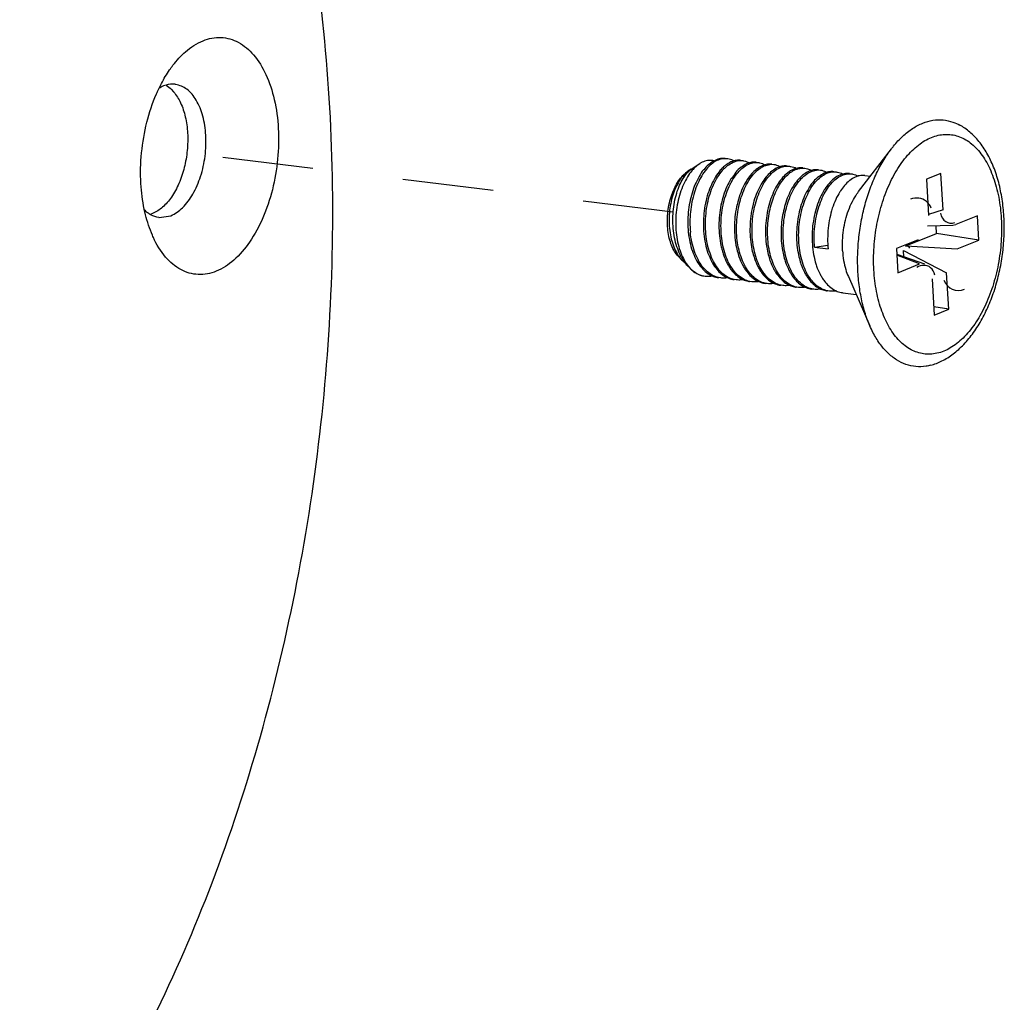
# Model space of a CAD drawing. Header units: inches. Extents: x -4 to 262, y 56 to 231.
# Tile 93 of 162: x 101.85 to 103.16, y 189.32 to 190.62. Entities that reach past the tile are written whole.
import ezdxf

# ---------------------------------------------------------------- set-up
doc = ezdxf.new("R2010")
doc.units = ezdxf.units.IN
doc.header["$LTSCALE"] = 1.2
doc.header["$MEASUREMENT"] = 0
doc.linetypes.add('DASHED', pattern=[0.2, 0.1, -0.1])
doc.layers.get('0').update_dxf_attribs({"linetype": 'CONTINUOUS'})
for name, color, linetype in [('02___PRT_ALL_AXES', 7, 'CONTINUOUS'), ('3_ALL_AXES', 7, 'CONTINUOUS'), ('7_ALL_FEATURES', 7, 'CONTINUOUS')]:
    doc.layers.add(name, color=color, linetype=linetype)

msp = doc.modelspace()

# ---------------------------------------------------------------- linework, layer by layer
at = {"color": 4, "linetype": 'DASHED'}
msp.add_line((102.7176, 190.362), (102.0484, 190.4432), dxfattribs=at)
at = {"layer": '02___PRT_ALL_AXES', "color": 7, "linetype": 'Continuous'}
for p, q in [((102.9628, 190.3893), (103.0061, 190.4458)), ((102.7439, 190.4206), (102.7528, 190.4262)), ((102.9712, 190.4106), (102.9784, 190.4097)), ((102.7246, 190.3035), (102.7292, 190.2987)), ((102.7376, 190.2901), (102.7381, 190.2896)), ((102.9492, 190.2769), (102.9777, 190.2117)), ((102.942, 190.2555), (102.9595, 190.2534))]:
    msp.add_line(p, q, dxfattribs=at)
for points, start_tangent, end_tangent in [([(102.9416, 190.3111), (102.9415, 190.3246), (102.9429, 190.3383), (102.9455, 190.3517), (102.9494, 190.3644), (102.9545, 190.376), (102.9606, 190.3862), (102.9628, 190.3893)], (-0.056642, 0.998395), (0.60809, 0.793868)), ([(102.9416, 190.3111), (102.943, 190.2982), (102.9458, 190.2862), (102.9492, 190.2769)], (0.056642, -0.998395), (0.400997, -0.916079))]:
    msp.add_spline(points, degree=3, dxfattribs=dict(at, start_tangent=start_tangent, end_tangent=end_tangent))
at = {"layer": '3_ALL_AXES', "color": 7, "linetype": 'Continuous'}
for p, q in [((102.0538, 190.5246), (102.057, 190.5212)), ((102.0292, 190.3604), (102.0268, 190.3595))]:
    msp.add_line(p, q, dxfattribs=at)
for points, start_tangent, end_tangent in [([(102.2635, 190.5002), (102.2432, 190.7011), (102.2059, 190.891), (102.1523, 191.0658), (102.117, 191.1526)], (-0.056642, 0.998395), (-0.406949, 0.913451)), ([(102.057, 190.5212), (102.0661, 190.5067), (102.0724, 190.4881), (102.0754, 190.4666), (102.0749, 190.4437), (102.071, 190.421), (102.0639, 190.4), (102.0541, 190.3821), (102.0422, 190.3686), (102.0292, 190.3604)], (0.65163, -0.758537), (-0.927876, -0.37289)), ([(102.0473, 190.5297), (102.0538, 190.5246)], (0.854537, -0.51939), (0.723871, -0.689935)), ([(101.2289, 188.6827), (101.2445, 188.6811), (101.3663, 188.6855), (101.4889, 188.7198), (101.6099, 188.7834), (101.7268, 188.8749), (101.8372, 188.9926), (101.9388, 189.1339), (102.0296, 189.296), (102.1078, 189.4756), (102.1717, 189.6691), (102.22, 189.8724), (102.2518, 190.0816), (102.2664, 190.2923), (102.2635, 190.5002)], (0.992693, -0.120666), (-0.056642, 0.998395))]:
    msp.add_spline(points, degree=3, dxfattribs=dict(at, start_tangent=start_tangent, end_tangent=end_tangent))
at = {"layer": '7_ALL_FEATURES', "color": 7, "linetype": 'Continuous'}
for p, q in [((102.0374, 190.5253), (102.0409, 190.5323)), ((102.0469, 190.53), (102.0435, 190.5289)), ((102.7891, 190.4327), (102.7864, 190.4328)), ((102.8069, 190.4303), (102.8096, 190.4302)), ((102.8185, 190.4273), (102.817, 190.4269)), ((102.8274, 190.4279), (102.8302, 190.4277)), ((102.739, 190.4176), (102.7371, 190.4163)), ((102.7388, 190.4167), (102.7394, 190.4172)), ((102.7414, 190.4189), (102.739, 190.4176)), ((102.7394, 190.4172), (102.7414, 190.4189)), ((102.7414, 190.4189), (102.7439, 190.4206)), ((102.839, 190.4248), (102.8351, 190.4235)), ((102.8479, 190.4254), (102.8507, 190.4252)), ((102.8685, 190.4229), (102.8712, 190.4227)), ((102.8885, 190.4204), (102.889, 190.4204)), ((102.889, 190.4204), (102.8918, 190.4202)), ((102.9096, 190.4179), (102.9123, 190.4177)), ((102.9301, 190.4154), (102.9329, 190.4152)), ((102.9506, 190.4129), (102.9534, 190.4128)), ((103.0717, 190.4132), (103.0526, 190.4055)), ((103.0744, 190.3653), (103.0717, 190.4132)), ((103.0526, 190.4055), (103.0553, 190.3576)), ((102.0198, 190.3587), (102.0181, 190.3662)), ((103.0744, 190.3653), (103.0552, 190.3588)), ((102.0377, 190.3552), (102.0532, 190.3574)), ((103.1198, 190.3571), (103.0913, 190.3457)), ((103.1216, 190.3251), (103.1198, 190.3571)), ((103.054, 190.3439), (103.0876, 190.3449)), ((103.0659, 190.3341), (103.0654, 190.3442)), ((103.0876, 190.3449), (103.0913, 190.3457)), ((103.0414, 190.3256), (103.0129, 190.3142)), ((103.0251, 190.3177), (103.0659, 190.3341)), ((103.1216, 190.3251), (103.0659, 190.3341)), ((103.0931, 190.3136), (103.1216, 190.3251)), ((102.9046, 190.3156), (102.9222, 190.3185)), ((102.9046, 190.3156), (102.9224, 190.3134)), ((103.0129, 190.3142), (103.0147, 190.2821)), ((103.0228, 190.3032), (103.0223, 190.3113)), ((103.0223, 190.3113), (103.0792, 190.2817)), ((103.0251, 190.3177), (103.0931, 190.3136)), ((102.7333, 190.2951), (102.7304, 190.2994)), ((103.0133, 190.3064), (103.05, 190.2939)), ((103.0432, 190.2936), (103.0134, 190.3054)), ((102.7378, 190.2902), (102.7382, 190.2897)), ((102.7382, 190.2897), (102.7406, 190.2873)), ((102.7382, 190.2897), (102.7405, 190.2872)), ((103.0147, 190.2821), (103.0432, 190.2936)), ((102.7583, 190.2778), (102.7599, 190.2776)), ((102.7804, 190.2751), (102.7777, 190.2755)), ((102.801, 190.2726), (102.7983, 190.2731)), ((102.8215, 190.2701), (102.8188, 190.2706)), ((103.0601, 190.274), (103.0628, 190.2261)), ((103.0819, 190.2338), (103.0792, 190.2817)), ((102.8399, 190.268), (102.8393, 190.2681)), ((102.842, 190.2676), (102.8399, 190.268)), ((102.8604, 190.2655), (102.8599, 190.2656)), ((102.8626, 190.2651), (102.8604, 190.2655)), ((102.8809, 190.263), (102.8804, 190.2631)), ((102.8831, 190.2626), (102.8809, 190.263)), ((102.9014, 190.2605), (102.9009, 190.2606)), ((102.9036, 190.2602), (102.9014, 190.2605)), ((102.9219, 190.258), (102.9215, 190.2581)), ((102.9242, 190.2577), (102.9219, 190.258)), ((103.0819, 190.2338), (103.0622, 190.237)), ((103.0628, 190.2261), (103.0819, 190.2338))]:
    msp.add_line(p, q, dxfattribs=at)
for centre, major_axis, ratio, start_param, end_param in [((103.0372, 190.3547), (-0.0106, -0.0244), 0.855387, 3.386755, 3.855736), ((103.0372, 190.3547), (-0.0106, -0.0244), 0.855387, 2.427449, 3.386755), ((103.0921, 190.3768), (0.0123, 0.0282), 0.642628, 2.427449, 3.646515), ((103.026, 190.3119), (0.00212, 0.00488), 0.855387, -0.714144, 0.714144), ((103.0424, 190.2625), (-0.0123, -0.0282), 0.642628, 3.458089, 3.855736), ((103.0424, 190.2625), (-0.0123, -0.0282), 0.642628, 2.427449, 3.458089), ((103.0973, 190.2846), (0.0106, 0.0244), 0.855387, 2.427449, 3.855736)]:
    msp.add_ellipse(centre, major_axis=major_axis, ratio=ratio, start_param=start_param, end_param=end_param, dxfattribs=at)
for points, start_tangent, end_tangent in [([(102.0561, 190.5562), (102.0727, 190.5741), (102.0959, 190.5887)], (0.607067, 0.794651), (0.927876, 0.37289)), ([(102.0959, 190.5887), (102.1197, 190.593), (102.1425, 190.5866), (102.1627, 190.5699), (102.1789, 190.5442), (102.19, 190.511), (102.1954, 190.4728), (102.1945, 190.4322), (102.1875, 190.3918), (102.1749, 190.3544), (102.1574, 190.3226), (102.1364, 190.2986), (102.1132, 190.2839)], (0.927876, 0.37289), (-0.927876, -0.37289)), ([(102.0409, 190.5323), (102.0516, 190.5501), (102.0561, 190.5562)], (0.46657, 0.884485), (0.607067, 0.794651)), ([(102.059, 190.5311), (102.0469, 190.53)], (-0.992923, 0.118763), (-0.961851, -0.273574)), ([(102.0532, 190.3574), (102.0688, 190.368), (102.0823, 190.3859), (102.0926, 190.4094), (102.0985, 190.4362), (102.0995, 190.4637), (102.0955, 190.4892), (102.0869, 190.5102), (102.0745, 190.5246), (102.0595, 190.531), (102.059, 190.5311)], (0.927876, 0.37289), (-0.992923, 0.118763)), ([(102.0181, 190.3662), (102.0137, 190.3998), (102.0146, 190.4405), (102.0216, 190.4809), (102.0342, 190.5183), (102.0374, 190.5253)], (-0.203172, 0.979143), (0.431888, 0.901927)), ([(102.0435, 190.5289), (102.0375, 190.5258)], (-0.927876, -0.37289), (-0.853468, -0.521146)), ([(103.0061, 190.4458), (103.009, 190.4495), (103.0212, 190.4625), (103.0342, 190.4727), (103.0475, 190.4797), (103.0611, 190.4835), (103.0746, 190.484), (103.0876, 190.4811), (103.0965, 190.4772)], (0.608248, 0.793747), (0.876705, -0.481028)), ([(102.983, 190.2858), (102.9826, 190.3007), (102.9832, 190.3159), (102.9846, 190.3311), (102.987, 190.3461), (102.9903, 190.3609), (102.9944, 190.3753), (102.9993, 190.389), (103.0049, 190.402), (103.0112, 190.4141), (103.0182, 190.4251), (103.0256, 190.435), (103.0336, 190.4436), (103.0419, 190.4508), (103.0505, 190.4567), (103.0592, 190.461), (103.0681, 190.4637), (103.0769, 190.4649), (103.0856, 190.4645), (103.0942, 190.4625), (103.1024, 190.459), (103.1103, 190.4539), (103.1177, 190.4473), (103.1245, 190.4393), (103.1307, 190.4301), (103.1362, 190.4196), (103.1409, 190.408), (103.1449, 190.3955), (103.148, 190.3821), (103.1502, 190.368), (103.1515, 190.3535)], (-0.056642, 0.998395), (0.056642, -0.998395)), ([(103.1549, 190.3564), (103.1525, 190.3794), (103.148, 190.4013), (103.1413, 190.4217), (103.1325, 190.4399), (103.1219, 190.4555), (103.1097, 190.468), (103.0965, 190.4772)], (-0.056642, 0.998395), (-0.876635, 0.481155)), ([(102.9619, 190.2829), (102.9616, 190.3059), (102.9632, 190.3292), (102.9667, 190.3523), (102.9721, 190.3748), (102.9791, 190.3962), (102.9878, 190.416), (102.9978, 190.4339), (103.0061, 190.4458)], (-0.056642, 0.998395), (0.608248, 0.793747)), ([(102.7736, 190.4293), (102.7683, 190.4256), (102.7615, 190.4189), (102.7554, 190.4103), (102.7501, 190.4), (102.7457, 190.3884), (102.7424, 190.3757), (102.7404, 190.3625), (102.7397, 190.3489), (102.7403, 190.3355)], (-0.87246, -0.488686), (0.09863, -0.995124)), ([(102.7528, 190.4262), (102.7474, 190.4221), (102.7449, 190.4197)], (-0.849199, -0.528073), (-0.69599, -0.718051)), ([(102.7712, 190.43), (102.7685, 190.4304), (102.7614, 190.4299), (102.7543, 190.4271), (102.7528, 190.4262)], (-0.977206, 0.212294), (-0.849199, -0.528073)), ([(102.7712, 190.4297), (102.7642, 190.4248), (102.758, 190.4182)], (-0.877072, -0.48036), (-0.627649, -0.778497)), ([(102.7863, 190.433), (102.7854, 190.4331), (102.7783, 190.4325), (102.7712, 190.4297)], (-0.99261, 0.121349), (-0.877072, -0.48036)), ([(102.7864, 190.4328), (102.7827, 190.4325), (102.7754, 190.4302), (102.7736, 190.4293)], (-0.999994, -0.003551), (-0.87246, -0.488686)), ([(102.7978, 190.4298), (102.7939, 190.4284), (102.7867, 190.424), (102.7843, 190.4219)], (-0.963037, -0.26937), (-0.741849, -0.670567)), ([(102.7857, 190.4204), (102.7895, 190.4236), (102.7967, 190.428), (102.804, 190.4302), (102.8069, 190.4303)], (0.716287, 0.697806), (0.999994, 0.003372)), ([(102.798, 190.4296), (102.7968, 190.4303), (102.7899, 190.4326), (102.7891, 190.4327)], (-0.865165, 0.501487), (-0.992838, 0.119467)), ([(102.8069, 190.4305), (102.8013, 190.4305), (102.7978, 190.4298)], (-0.99288, 0.119118), (-0.963037, -0.26937)), ([(102.817, 190.4269), (102.8144, 190.4259), (102.8073, 190.4215), (102.807, 190.4213)], (-0.947125, -0.320863), (-0.783319, -0.62162)), ([(102.8096, 190.4302), (102.8112, 190.4299), (102.8182, 190.4273), (102.8186, 190.4271)], (0.99289, -0.119034), (0.863711, -0.503988)), ([(102.8174, 190.4256), (102.8247, 190.4277), (102.8274, 190.4279)], (0.914488, 0.404613), (0.999994, 0.003451)), ([(102.8274, 190.428), (102.8218, 190.428), (102.8185, 190.4273)], (-0.99289, 0.119034), (-0.964388, -0.264492)), ([(102.8302, 190.4277), (102.8319, 190.4274), (102.8388, 190.4248), (102.8391, 190.4246)], (0.992883, -0.119098), (0.863512, -0.504329)), ([(102.8479, 190.4255), (102.8425, 190.4255), (102.839, 190.4248)], (-0.992883, 0.119098), (-0.964628, -0.263614)), ([(102.7246, 190.3035), (102.723, 190.3052), (102.7183, 190.312), (102.7146, 190.3204), (102.7119, 190.33), (102.7103, 190.3405), (102.7099, 190.3516), (102.7107, 190.363), (102.7126, 190.3742), (102.7157, 190.3849), (102.7198, 190.3947), (102.7247, 190.4033), (102.7304, 190.4105), (102.7366, 190.416), (102.7383, 190.4172)], (-0.698015, 0.716083), (0.848811, 0.528697)), ([(102.7371, 190.4163), (102.7312, 190.4109), (102.7257, 190.4036), (102.721, 190.3947), (102.7171, 190.3845), (102.7143, 190.3734), (102.7126, 190.3616), (102.7121, 190.3496), (102.713, 190.3378), (102.715, 190.3266), (102.7183, 190.3163), (102.7227, 190.3073), (102.725, 190.3038)], (-0.807474, -0.589903), (0.580442, -0.814302)), ([(102.7304, 190.2994), (102.7282, 190.3031), (102.7236, 190.3135), (102.7201, 190.325), (102.718, 190.3374), (102.7171, 190.3502), (102.7176, 190.363), (102.7193, 190.3754), (102.7222, 190.3871), (102.7261, 190.3976), (102.7308, 190.4066), (102.7362, 190.414), (102.7388, 190.4167)], (-0.531296, 0.847186), (0.726466, 0.687203)), ([(102.7449, 190.4197), (102.7409, 190.4151), (102.7351, 190.4063), (102.73, 190.3959), (102.7259, 190.3842), (102.723, 190.3716), (102.7213, 190.3585), (102.7209, 190.3452), (102.7219, 190.3321), (102.7241, 190.3197), (102.7277, 190.3082), (102.7324, 190.2982), (102.7378, 190.2902)], (-0.69599, -0.718051), (0.631258, -0.775573)), ([(102.758, 190.4182), (102.7578, 190.418), (102.7518, 190.4092), (102.7467, 190.3989), (102.7425, 190.3873), (102.7395, 190.3749), (102.7376, 190.362), (102.7369, 190.3489), (102.7376, 190.3358)], (-0.627649, -0.778497), (0.09863, -0.995124)), ([(102.7843, 190.4219), (102.7799, 190.4174), (102.7736, 190.4088), (102.7681, 190.3984), (102.7636, 190.3866), (102.7603, 190.3739), (102.7582, 190.3605), (102.7575, 190.3469), (102.7581, 190.3334)], (-0.741849, -0.670567), (0.09863, -0.995124)), ([(102.7609, 190.333), (102.7602, 190.3465), (102.761, 190.3603), (102.763, 190.3736), (102.7663, 190.3863), (102.7708, 190.3981), (102.7764, 190.4085), (102.7827, 190.4171), (102.7857, 190.4204)], (-0.09863, 0.995124), (0.716287, 0.697806)), ([(102.7814, 190.3305), (102.7808, 190.3441), (102.7815, 190.3579), (102.7836, 190.3713), (102.787, 190.384), (102.7915, 190.3958), (102.797, 190.4062), (102.8033, 190.4147), (102.8102, 190.4213), (102.8174, 190.4256)], (-0.09863, 0.995124), (0.914488, 0.404613)), ([(102.807, 190.4213), (102.8005, 190.4149), (102.7942, 190.4063), (102.7939, 190.406)], (-0.783319, -0.62162), (-0.524429, -0.851454)), ([(102.8019, 190.328), (102.8013, 190.3416), (102.8021, 190.3555), (102.8042, 190.369), (102.8076, 190.3817), (102.8121, 190.3935), (102.8177, 190.4039), (102.824, 190.4124), (102.8308, 190.4189), (102.8359, 190.4222)], (-0.09863, 0.995124), (0.883727, 0.468003)), ([(102.8275, 190.4188), (102.8211, 190.4126), (102.8155, 190.4051)], (-0.782923, -0.622119), (-0.54459, -0.838703)), ([(102.8225, 190.3256), (102.8219, 190.3391), (102.8226, 190.353), (102.8248, 190.3666), (102.8281, 190.3793), (102.8326, 190.3909), (102.8381, 190.4013), (102.8445, 190.4098), (102.8513, 190.4163), (102.8586, 190.4207), (102.8659, 190.4227), (102.8685, 190.4229)], (-0.09863, 0.995124), (0.999994, 0.003469)), ([(102.8351, 190.4235), (102.828, 190.4191), (102.8275, 190.4188)], (-0.914488, -0.404613), (-0.782923, -0.622119)), ([(102.8359, 190.4222), (102.8381, 190.4232), (102.8454, 190.4252), (102.8479, 190.4254)], (0.883727, 0.468003), (0.999994, 0.003392)), ([(102.848, 190.4163), (102.8418, 190.4102), (102.836, 190.4026)], (-0.782745, -0.622343), (-0.544715, -0.838621)), ([(102.8596, 190.4224), (102.8558, 190.421), (102.8486, 190.4167), (102.848, 190.4163)], (-0.964849, -0.262804), (-0.782745, -0.622343)), ([(102.8507, 190.4252), (102.8526, 190.4249), (102.8595, 190.4222), (102.8597, 190.4221)], (0.992899, -0.11896), (0.863195, -0.504871)), ([(102.8507, 190.3826), (102.8555, 190.3933), (102.8612, 190.4025), (102.8675, 190.41), (102.8743, 190.4156), (102.8814, 190.4191), (102.8885, 190.4204)], (0.358332, 0.933594), (0.999631, 0.027165)), ([(102.8686, 190.4138), (102.8622, 190.4077), (102.8566, 190.4001)], (-0.782743, -0.622346), (-0.544726, -0.838614)), ([(102.8685, 190.423), (102.8632, 190.4231), (102.8596, 190.4224)], (-0.992899, 0.11896), (-0.964849, -0.262804)), ([(102.8636, 190.3206), (102.8629, 190.3342), (102.8637, 190.348), (102.8658, 190.3616), (102.8692, 190.3743), (102.8736, 190.3859), (102.8791, 190.3961), (102.8853, 190.4046), (102.8922, 190.4112), (102.8995, 190.4156), (102.907, 190.4177), (102.9096, 190.4179)], (-0.09863, 0.995124), (0.999995, 0.003299)), ([(102.8801, 190.4199), (102.8764, 190.4185), (102.8691, 190.4142), (102.8686, 190.4138)], (-0.964888, -0.26266), (-0.782743, -0.622346)), ([(102.8712, 190.4227), (102.8731, 190.4224), (102.8801, 190.4197), (102.8802, 190.4196)], (0.992897, -0.11898), (0.863111, -0.505013)), ([(102.889, 190.4206), (102.8837, 190.4206), (102.8801, 190.4199)], (-0.992897, 0.11898), (-0.964888, -0.26266)), ([(102.8841, 190.3181), (102.8835, 190.3317), (102.8842, 190.3456), (102.8864, 190.3591), (102.8897, 190.3718), (102.8942, 190.3834), (102.8996, 190.3936), (102.9059, 190.4022), (102.9127, 190.4087), (102.9201, 190.4132), (102.9275, 190.4153), (102.9301, 190.4154)], (-0.09863, 0.995124), (0.999995, 0.003137)), ([(102.9003, 190.4173), (102.8992, 190.4169), (102.8921, 190.4134), (102.8891, 190.4113)], (-0.961243, -0.275702), (-0.782614, -0.622508)), ([(102.8918, 190.4202), (102.8954, 190.4195), (102.9005, 190.4173)], (0.99273, -0.120362), (0.869903, -0.493223)), ([(102.9096, 190.4181), (102.9063, 190.4182), (102.9003, 190.4173)], (-0.99273, 0.120362), (-0.961243, -0.275702)), ([(102.9046, 190.3156), (102.904, 190.3292), (102.9048, 190.3431), (102.9069, 190.3566), (102.9103, 190.3693), (102.9148, 190.381), (102.9202, 190.3912), (102.9264, 190.3997), (102.9333, 190.4062), (102.9406, 190.4107), (102.9481, 190.4128), (102.9506, 190.4129)], (-0.09863, 0.995124), (0.999996, 0.00295)), ([(102.9212, 190.4149), (102.9173, 190.4135), (102.91, 190.409), (102.9097, 190.4088)], (-0.964971, -0.262358), (-0.783414, -0.6215)), ([(102.9123, 190.4177), (102.9142, 190.4174), (102.9211, 190.4147), (102.9213, 190.4146)], (0.992866, -0.119238), (0.86287, -0.505426)), ([(102.9301, 190.4156), (102.9248, 190.4156), (102.9212, 190.4149)], (-0.992866, 0.119238), (-0.964971, -0.262358)), ([(102.9329, 190.4152), (102.9348, 190.4149), (102.9417, 190.4123), (102.9419, 190.4121)], (0.992843, -0.119423), (0.862892, -0.505388)), ([(102.9506, 190.4131), (102.9453, 190.4131), (102.9418, 190.4124)], (-0.992843, 0.119423), (-0.964932, -0.2625)), ([(102.9534, 190.4128), (102.9553, 190.4124), (102.9622, 190.4098), (102.9624, 190.4097)], (0.992834, -0.119502), (0.862933, -0.505318)), ([(102.7939, 190.406), (102.7886, 190.3959), (102.7841, 190.3841), (102.7808, 190.3714), (102.7788, 190.3581), (102.778, 190.3444), (102.7787, 190.3309)], (-0.524429, -0.851454), (0.09863, -0.995124)), ([(102.8155, 190.4051), (102.8148, 190.404), (102.8093, 190.3936), (102.8047, 190.3818), (102.8014, 190.3692), (102.7993, 190.3557), (102.7986, 190.3419), (102.7992, 190.3284)], (-0.54459, -0.838703), (0.09863, -0.995124)), ([(102.836, 190.4026), (102.8355, 190.4017), (102.8299, 190.3913), (102.8253, 190.3796), (102.822, 190.3669), (102.8199, 190.3533), (102.8191, 190.3395), (102.8197, 190.3259)], (-0.544715, -0.838621), (0.09863, -0.995124)), ([(102.8566, 190.4001), (102.8559, 190.3991), (102.8504, 190.3888), (102.8459, 190.3771), (102.8425, 190.3644), (102.8404, 190.3509), (102.8396, 190.337), (102.8403, 190.3234)], (-0.544726, -0.838614), (0.09863, -0.995124)), ([(102.8891, 190.4113), (102.8853, 190.4078), (102.879, 190.4004), (102.8771, 190.3976)], (-0.782614, -0.622508), (-0.544319, -0.838878)), ([(102.9097, 190.4088), (102.9031, 190.4025), (102.8976, 190.3951)], (-0.783414, -0.6215), (-0.544717, -0.83862)), ([(102.9302, 190.4063), (102.9237, 190.4), (102.9182, 190.3927)], (-0.782719, -0.622375), (-0.545329, -0.838222)), ([(102.9418, 190.4124), (102.9379, 190.411), (102.9305, 190.4066), (102.9302, 190.4063)], (-0.964932, -0.2625), (-0.782719, -0.622375)), ([(102.9507, 190.4038), (102.9442, 190.3975), (102.9387, 190.3901)], (-0.782733, -0.622358), (-0.544737, -0.838607)), ([(102.9623, 190.4099), (102.9584, 190.4085), (102.9511, 190.4041), (102.9507, 190.4038)], (-0.964892, -0.262646), (-0.782733, -0.622358)), ([(102.9712, 190.4106), (102.9659, 190.4106), (102.9623, 190.4099)], (-0.992834, 0.119502), (-0.964892, -0.262646)), ([(102.8771, 190.3976), (102.8733, 190.3911), (102.8685, 190.3804)], (-0.544319, -0.838878), (-0.358332, -0.933594)), ([(102.8976, 190.3951), (102.8969, 190.3939), (102.8914, 190.3837), (102.887, 190.3721), (102.8836, 190.3594), (102.8815, 190.3459), (102.8807, 190.332), (102.8813, 190.3184)], (-0.544717, -0.83862), (0.09863, -0.995124)), ([(102.9182, 190.3927), (102.9174, 190.3915), (102.912, 190.3813), (102.9075, 190.3697), (102.9042, 190.357), (102.902, 190.3434), (102.9012, 190.3295), (102.9019, 190.3159)], (-0.545329, -0.838222), (0.09863, -0.995124)), ([(102.9387, 190.3901), (102.938, 190.389), (102.9325, 190.3788), (102.928, 190.3672), (102.9247, 190.3545), (102.9226, 190.3409), (102.9218, 190.327), (102.9224, 190.3134)], (-0.544737, -0.838607), (0.09863, -0.995124)), ([(102.843, 190.3231), (102.8424, 190.3352), (102.8429, 190.3477), (102.8445, 190.36), (102.8471, 190.3717), (102.8507, 190.3826)], (-0.09863, 0.995124), (0.358332, 0.933594)), ([(102.8685, 190.3804), (102.8649, 190.3696), (102.8623, 190.3579), (102.8607, 190.3456), (102.8602, 190.3331), (102.8608, 190.3209)], (-0.358332, -0.933594), (0.09863, -0.995124)), ([(102.0178, 190.3657), (102.0223, 190.3617), (102.0262, 190.3591)], (0.700772, -0.713385), (0.868417, -0.495835)), ([(102.0289, 190.3315), (102.0198, 190.3587)], (-0.401248, 0.915969), (-0.240229, 0.970716)), ([(102.0262, 190.3591), (102.0372, 190.3553), (102.0377, 190.3552)], (0.868417, -0.495835), (0.992923, -0.118763)), ([(103.1515, 190.3535), (103.1518, 190.3386), (103.1513, 190.3234), (103.1498, 190.3082), (103.1475, 190.2931), (103.1442, 190.2783), (103.1401, 190.264), (103.1352, 190.2503), (103.1296, 190.2373), (103.1232, 190.2252), (103.1163, 190.2142), (103.1088, 190.2043), (103.1009, 190.1957), (103.0926, 190.1884), (103.084, 190.1826), (103.0753, 190.1783), (103.0664, 190.1755), (103.0576, 190.1744), (103.0488, 190.1748), (103.0403, 190.1768), (103.0321, 190.1803), (103.0242, 190.1854), (103.0168, 190.192), (103.01, 190.1999), (103.0038, 190.2092), (102.9983, 190.2197), (102.9935, 190.2313), (102.9896, 190.2438), (102.9865, 190.2572), (102.9843, 190.2713), (102.983, 190.2858)], (0.056642, -0.998395), (-0.056642, 0.998395)), ([(103.058, 190.1597), (103.073, 190.1654), (103.0878, 190.1746), (103.1019, 190.1873), (103.1148, 190.2029), (103.1261, 190.2211), (103.1358, 190.2412), (103.1436, 190.2629), (103.1495, 190.2857), (103.1534, 190.3092), (103.1552, 190.3329), (103.1549, 190.3564)], (0.966215, 0.257739), (-0.056642, 0.998395)), ([(102.7376, 190.3358), (102.7396, 190.3228), (102.743, 190.3106), (102.7477, 190.2998), (102.7534, 190.2907), (102.754, 190.29)], (0.09863, -0.995124), (0.621584, -0.783348)), ([(102.7777, 190.2755), (102.7704, 190.2781), (102.7628, 190.2832), (102.7561, 190.2904), (102.7504, 190.2994), (102.7457, 190.3103), (102.7423, 190.3225), (102.7403, 190.3355)], (-0.977337, 0.211691), (-0.09863, 0.995124)), ([(102.1132, 190.2839), (102.0894, 190.2797), (102.0666, 190.2861), (102.0464, 190.3028), (102.0302, 190.3285), (102.0289, 190.3315)], (-0.927876, -0.37289), (-0.401248, 0.915969)), ([(102.7581, 190.3334), (102.7601, 190.3203), (102.7635, 190.3081), (102.7682, 190.2973), (102.7685, 190.2966)], (0.09863, -0.995124), (0.472802, -0.881169)), ([(102.7983, 190.2731), (102.7909, 190.2756), (102.7833, 190.2807), (102.7766, 190.288), (102.7709, 190.297), (102.7663, 190.3078), (102.7629, 190.32), (102.7609, 190.333)], (-0.977352, 0.21162), (-0.09863, 0.995124)), ([(102.7787, 190.3309), (102.7807, 190.3179), (102.7822, 190.3117)], (0.09863, -0.995124), (0.267114, -0.963665)), ([(102.8188, 190.2706), (102.8113, 190.2732), (102.8037, 190.2784), (102.797, 190.2857), (102.7913, 190.2947), (102.7868, 190.3054), (102.7834, 190.3176), (102.7814, 190.3305)], (-0.977375, 0.211512), (-0.09863, 0.995124)), ([(102.7992, 190.3284), (102.8012, 190.3154), (102.8035, 190.3065)], (0.09863, -0.995124), (0.294173, -0.955752)), ([(102.8393, 190.2681), (102.8318, 190.2708), (102.8242, 190.276), (102.8175, 190.2833), (102.8118, 190.2923), (102.8073, 190.303), (102.8039, 190.3151), (102.8019, 190.328)], (-0.977392, 0.211435), (-0.09863, 0.995124)), ([(102.8197, 190.3259), (102.8217, 190.3129), (102.8241, 190.3039)], (0.09863, -0.995124), (0.294824, -0.955551)), ([(102.8599, 190.2656), (102.8523, 190.2683), (102.8447, 190.2735), (102.838, 190.2808), (102.8323, 190.2899), (102.8278, 190.3006), (102.8245, 190.3126), (102.8225, 190.3256)], (-0.977394, 0.211428), (-0.09863, 0.995124)), ([(102.8403, 190.3234), (102.8423, 190.3105), (102.8446, 190.3015)], (0.09863, -0.995124), (0.29489, -0.955531)), ([(102.8804, 190.2631), (102.8728, 190.2658), (102.8653, 190.271), (102.8585, 190.2783), (102.8529, 190.2874), (102.8483, 190.2982), (102.845, 190.3102), (102.843, 190.3231)], (-0.97739, 0.211446), (-0.09863, 0.995124)), ([(102.7822, 190.3117), (102.7841, 190.3057), (102.7887, 190.2949), (102.7912, 190.2905)], (0.267114, -0.963665), (0.526708, -0.850047)), ([(102.8608, 190.3209), (102.8628, 190.308), (102.8651, 190.2989)], (0.09863, -0.995124), (0.295046, -0.955483)), ([(102.9009, 190.2606), (102.8934, 190.2633), (102.8858, 190.2685), (102.8791, 190.2757), (102.8734, 190.2848), (102.8689, 190.2956), (102.8655, 190.3077), (102.8636, 190.3206)], (-0.977365, 0.211562), (-0.09863, 0.995124)), ([(102.8813, 190.3184), (102.8833, 190.3055), (102.8857, 190.2965)], (0.09863, -0.995124), (0.295067, -0.955477)), ([(102.9215, 190.2581), (102.9139, 190.2608), (102.9064, 190.2659), (102.8997, 190.2732), (102.894, 190.2822), (102.8894, 190.293), (102.8861, 190.3052), (102.8841, 190.3181)], (-0.977332, 0.211714), (-0.09863, 0.995124)), ([(102.9019, 190.3159), (102.9039, 190.303), (102.9062, 190.294)], (0.09863, -0.995124), (0.295005, -0.955496)), ([(102.725, 190.3038), (102.7282, 190.2999), (102.7292, 190.2987)], (0.580442, -0.814302), (0.698213, -0.71589)), ([(102.7292, 190.2987), (102.7334, 190.2951)], (0.698213, -0.71589), (0.799614, -0.600514)), ([(102.7685, 190.2966), (102.7739, 190.2883), (102.7797, 190.2819)], (0.472802, -0.881169), (0.738837, -0.673884)), ([(102.8035, 190.3065), (102.8046, 190.3033), (102.8091, 190.2926), (102.8118, 190.2879)], (0.294173, -0.955752), (0.528747, -0.848779)), ([(102.8241, 190.3039), (102.8251, 190.3009), (102.8296, 190.2902), (102.8323, 190.2854)], (0.294824, -0.955551), (0.52868, -0.848821)), ([(102.8446, 190.3015), (102.8456, 190.2984), (102.8501, 190.2877), (102.8528, 190.283)], (0.29489, -0.955531), (0.528441, -0.84897)), ([(102.8651, 190.2989), (102.8661, 190.296), (102.8707, 190.2853), (102.8734, 190.2805)], (0.295046, -0.955483), (0.528419, -0.848984)), ([(102.8857, 190.2965), (102.8866, 190.2935), (102.8912, 190.2827), (102.8939, 190.278)], (0.295067, -0.955477), (0.528541, -0.848908)), ([(102.7376, 190.2901), (102.734, 190.2942), (102.7333, 190.2951)], (-0.698241, 0.715863), (-0.603088, 0.797675)), ([(102.7405, 190.2872), (102.7445, 190.2836), (102.7514, 190.2796), (102.7583, 190.2778)], (0.698183, -0.715919), (0.992672, -0.120838)), ([(102.7406, 190.2873), (102.7452, 190.2835), (102.7528, 190.2793), (102.7583, 190.2778)], (0.721738, -0.692166), (0.984596, -0.174844)), ([(102.754, 190.29), (102.76, 190.2836), (102.7676, 190.2785), (102.7692, 190.2778)], (0.621584, -0.783348), (0.916996, -0.398896)), ([(102.7912, 190.2905), (102.7944, 190.2858), (102.8002, 190.2794)], (0.526708, -0.850047), (0.737913, -0.674896)), ([(102.8118, 190.2879), (102.8148, 190.2835), (102.8207, 190.2769)], (0.528747, -0.848779), (0.737857, -0.674957)), ([(102.8323, 190.2854), (102.8353, 190.2811), (102.8413, 190.2744)], (0.52868, -0.848821), (0.737871, -0.674942)), ([(102.8528, 190.283), (102.8558, 190.2786), (102.8618, 190.272)], (0.528441, -0.84897), (0.737848, -0.674967)), ([(102.9062, 190.294), (102.9072, 190.2909), (102.9118, 190.2801), (102.9145, 190.2755)], (0.295005, -0.955496), (0.52874, -0.848784)), ([(102.9777, 190.2117), (102.9742, 190.2204), (102.9683, 190.2397), (102.9642, 190.2607), (102.9619, 190.2829)], (-0.400879, 0.916131), (-0.056642, 0.998395)), ([(102.7599, 190.2776), (102.7609, 190.2775), (102.7693, 190.2779)], (0.992661, -0.120931), (0.982366, 0.186969)), ([(102.7692, 190.2778), (102.7756, 190.2757), (102.7777, 190.2754)], (0.916996, -0.398896), (0.992815, -0.119662)), ([(102.7797, 190.2819), (102.7806, 190.2811), (102.7882, 190.276), (102.7893, 190.2755)], (0.738837, -0.673884), (0.910808, -0.41283)), ([(102.7894, 190.2754), (102.7869, 190.275), (102.7804, 190.2751)], (-0.984674, -0.174404), (-0.992824, 0.119581)), ([(102.7893, 190.2755), (102.7963, 190.2732), (102.7982, 190.2729)], (0.910808, -0.41283), (0.992824, -0.119581)), ([(102.8002, 190.2794), (102.8011, 190.2786), (102.8087, 190.2735), (102.8098, 190.273)], (0.737913, -0.674896), (0.910841, -0.412757)), ([(102.8099, 190.2729), (102.8074, 190.2725), (102.801, 190.2726)], (-0.984664, -0.174462), (-0.992832, 0.11952)), ([(102.8098, 190.273), (102.8168, 190.2707), (102.8187, 190.2704)], (0.910841, -0.412757), (0.992832, -0.11952)), ([(102.8207, 190.2769), (102.8215, 190.2762), (102.8291, 190.2711), (102.8304, 190.2705)], (0.737857, -0.674957), (0.910982, -0.412447)), ([(102.8305, 190.2704), (102.8277, 190.27), (102.8215, 190.2701)], (-0.984554, -0.175081), (-0.992838, 0.11947)), ([(102.8304, 190.2705), (102.8372, 190.2683), (102.8393, 190.268)], (0.910982, -0.412447), (0.992838, -0.11947)), ([(102.8413, 190.2744), (102.842, 190.2738), (102.8496, 190.2686), (102.8509, 190.268)], (0.737871, -0.674942), (0.911011, -0.412382)), ([(102.8618, 190.272), (102.8625, 190.2713), (102.8701, 190.2661), (102.8714, 190.2655)], (0.737848, -0.674967), (0.910966, -0.412481)), ([(102.8734, 190.2805), (102.8763, 190.2762), (102.8823, 190.2695)], (0.528419, -0.848984), (0.737768, -0.675054)), ([(102.8823, 190.2695), (102.883, 190.2688), (102.8906, 190.2637), (102.892, 190.263)], (0.737768, -0.675054), (0.910918, -0.412587)), ([(102.8939, 190.278), (102.8969, 190.2736), (102.9029, 190.267)], (0.528541, -0.848908), (0.737693, -0.675136)), ([(102.9145, 190.2755), (102.9175, 190.271), (102.9234, 190.2645)], (0.52874, -0.848784), (0.737714, -0.675114)), ([(102.851, 190.2679), (102.8482, 190.2675), (102.842, 190.2676)], (-0.984521, -0.175269), (-0.992838, 0.119472)), ([(102.8509, 190.268), (102.8576, 190.2658), (102.8598, 190.2655)], (0.911011, -0.412382), (0.992838, -0.119472)), ([(102.8715, 190.2654), (102.8687, 190.265), (102.8626, 190.2651)], (-0.984532, -0.175203), (-0.992833, 0.119509)), ([(102.8714, 190.2655), (102.8782, 190.2633), (102.8804, 190.263)], (0.910966, -0.412481), (0.992833, -0.119509)), ([(102.8921, 190.2629), (102.8893, 190.2625), (102.8831, 190.2626)], (-0.984542, -0.175146), (-0.992817, 0.119641)), ([(102.892, 190.263), (102.8987, 190.2608), (102.9009, 190.2605)], (0.910918, -0.412587), (0.992817, -0.119641)), ([(102.9029, 190.267), (102.9036, 190.2663), (102.9112, 190.2612), (102.9125, 190.2605)], (0.737693, -0.675136), (0.910808, -0.41283)), ([(102.9126, 190.2604), (102.9098, 190.2601), (102.9036, 190.2602)], (-0.984589, -0.174883), (-0.992797, 0.119805)), ([(102.9125, 190.2605), (102.9192, 190.2584), (102.9214, 190.258)], (0.910808, -0.41283), (0.992797, -0.119805)), ([(102.9234, 190.2645), (102.9242, 190.2638), (102.9317, 190.2587), (102.933, 190.258)], (0.737714, -0.675114), (0.910709, -0.413048)), ([(102.9331, 190.2579), (102.9303, 190.2576), (102.9242, 190.2577)], (-0.984635, -0.174623), (-0.992783, 0.119922)), ([(102.933, 190.258), (102.9397, 190.2559), (102.942, 190.2555)], (0.910709, -0.413048), (0.992783, -0.119922)), ([(103.058, 190.1597), (103.052, 190.1584), (103.0385, 190.1579), (103.0254, 190.1607), (103.013, 190.1668), (103.0014, 190.1761), (102.9909, 190.1882), (102.9818, 190.2031), (102.9777, 190.2117)], (-0.96618, -0.25787), (-0.400879, 0.916131))]:
    msp.add_spline(points, degree=3, dxfattribs=dict(at, start_tangent=start_tangent, end_tangent=end_tangent))

doc.saveas('drawing.dxf')
